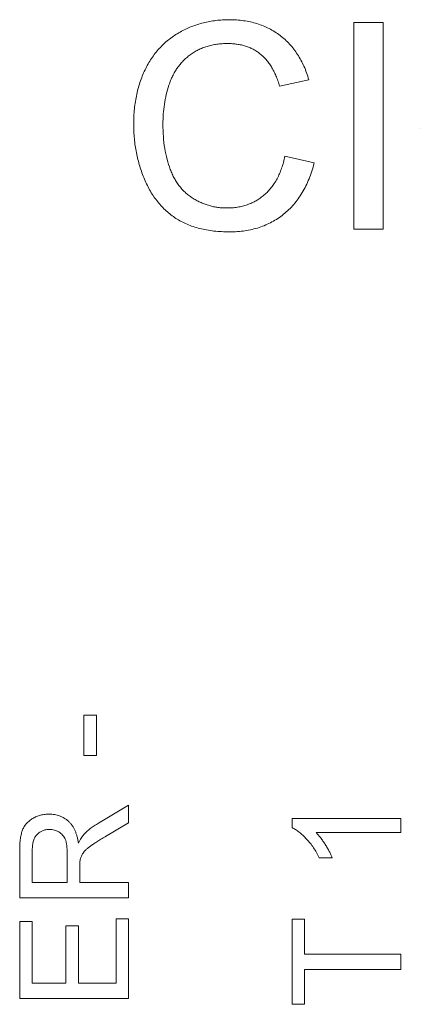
# Model space of a CAD drawing. Header units: millimetres. Extents: x 10 to 277, y 8 to 208.
# Tile 15 of 61: x 45.23 to 48.91, y 145.51 to 154.56. Entities that reach past the tile are written whole.
import ezdxf

# ---------------------------------------------------------------- set-up
doc = ezdxf.new("R2010")
doc.units = ezdxf.units.MM

msp = doc.modelspace()

# ---------------------------------------------------------------- linework, layer by layer
at = {"color": 7, "linetype": 'Continuous', "lineweight": 0}
for p, q in [((48.3015, 152.6309), (48.3015, 154.5309)), ((48.3015, 154.5309), (48.5695, 154.5309)), ((48.3015, 152.6309), (48.3015, 154.5309)), ((48.3015, 154.5309), (48.5695, 154.5309)), ((48.5695, 154.5309), (48.5695, 152.6309)), ((48.5695, 154.5309), (48.5695, 152.6309)), ((47.8874, 154.003), (47.6195, 153.9455)), ((47.8874, 154.003), (47.6195, 153.9455)), ((47.6682, 153.3015), (47.9361, 153.2391)), ((47.6682, 153.3015), (47.9361, 153.2391)), ((48.5695, 152.6309), (48.3015, 152.6309)), ((48.5695, 152.6309), (48.3015, 152.6309)), ((45.8231, 147.7974), (45.8231, 148.1692)), ((45.8231, 148.1692), (45.9385, 148.1692)), ((45.8231, 148.1692), (45.9385, 148.1692)), ((45.8231, 147.7974), (45.8231, 148.1692)), ((45.9385, 148.1692), (45.9385, 147.7974)), ((45.9385, 148.1692), (45.9385, 147.7974)), ((45.9385, 147.7974), (45.8231, 147.7974)), ((45.9385, 147.7974), (45.8231, 147.7974)), ((45.9573, 147.1768), (46.2333, 147.3409)), ((45.9573, 147.1768), (46.2333, 147.3409)), ((46.2333, 147.3409), (46.2333, 147.1793)), ((46.2333, 147.3409), (46.2333, 147.1793)), ((46.2333, 147.1793), (46.0222, 147.0547)), ((46.2333, 147.1793), (46.0222, 147.0547)), ((47.7333, 147.1349), (47.7333, 147.2174)), ((47.7333, 147.2174), (48.7333, 147.2174)), ((47.7333, 147.1349), (47.7333, 147.2174)), ((47.7333, 147.2174), (48.7333, 147.2174)), ((48.7333, 147.2174), (48.7333, 147.0892)), ((48.7333, 147.2174), (48.7333, 147.0892)), ((48.7333, 147.0892), (47.9541, 147.0892)), ((48.7333, 147.0892), (47.9541, 147.0892)), ((45.2333, 146.4897), (45.2333, 146.9236)), ((45.2333, 146.4897), (45.2333, 146.9236)), ((45.3487, 146.9289), (45.3487, 146.6308)), ((45.3487, 146.9289), (45.3487, 146.6308)), ((45.6692, 146.6308), (45.6692, 146.8986)), ((45.6692, 146.6308), (45.6692, 146.8986)), ((48.1015, 146.8585), (47.9833, 146.8585)), ((48.1015, 146.8585), (47.9833, 146.8585)), ((45.7846, 146.7752), (45.7846, 146.6308)), ((45.7846, 146.7752), (45.7846, 146.6308)), ((45.3487, 146.6308), (45.6692, 146.6308)), ((45.3487, 146.6308), (45.6692, 146.6308)), ((45.7846, 146.6308), (46.2333, 146.6308)), ((45.7846, 146.6308), (46.2333, 146.6308)), ((46.2333, 146.6308), (46.2333, 146.4897)), ((46.2333, 146.6308), (46.2333, 146.4897)), ((46.2333, 146.4897), (45.2333, 146.4897)), ((46.2333, 146.4897), (45.2333, 146.4897)), ((45.2333, 145.5667), (45.2333, 146.2718)), ((45.2333, 146.2718), (45.3487, 146.2718)), ((45.2333, 146.2718), (45.3487, 146.2718)), ((45.2333, 145.5667), (45.2333, 146.2718)), ((45.3487, 146.2718), (45.3487, 145.7077)), ((45.3487, 146.2718), (45.3487, 145.7077)), ((45.6564, 145.7077), (45.6564, 146.2333)), ((45.6564, 146.2333), (45.7718, 146.2333)), ((45.6564, 145.7077), (45.6564, 146.2333)), ((45.6564, 146.2333), (45.7718, 146.2333)), ((45.7718, 146.2333), (45.7718, 145.7077)), ((45.7718, 146.2333), (45.7718, 145.7077)), ((46.118, 146.2974), (46.2333, 146.2974)), ((46.118, 145.7077), (46.118, 146.2974)), ((46.118, 146.2974), (46.2333, 146.2974)), ((46.118, 145.7077), (46.118, 146.2974)), ((46.2333, 146.2974), (46.2333, 145.5667)), ((46.2333, 146.2974), (46.2333, 145.5667)), ((47.7333, 146.2944), (47.8487, 146.2944)), ((47.7333, 145.5123), (47.7333, 146.2944)), ((47.7333, 146.2944), (47.8487, 146.2944)), ((47.7333, 145.5123), (47.7333, 146.2944)), ((47.8487, 146.2944), (47.8487, 145.9739)), ((47.8487, 146.2944), (47.8487, 145.9739)), ((47.8487, 145.9739), (48.7333, 145.9739)), ((47.8487, 145.9739), (48.7333, 145.9739)), ((48.7333, 145.9739), (48.7333, 145.8328)), ((48.7333, 145.9739), (48.7333, 145.8328)), ((47.8487, 145.8328), (47.8487, 145.5123)), ((48.7333, 145.8328), (47.8487, 145.8328)), ((48.7333, 145.8328), (47.8487, 145.8328)), ((47.8487, 145.8328), (47.8487, 145.5123)), ((45.3487, 145.7077), (45.6564, 145.7077)), ((45.3487, 145.7077), (45.6564, 145.7077)), ((45.7718, 145.7077), (46.118, 145.7077)), ((45.7718, 145.7077), (46.118, 145.7077)), ((46.2333, 145.5667), (45.2333, 145.5667)), ((46.2333, 145.5667), (45.2333, 145.5667)), ((47.8487, 145.5123), (47.7333, 145.5123)), ((47.8487, 145.5123), (47.7333, 145.5123))]:
    msp.add_line(p, q, dxfattribs=at)
at = {"color": 7, "linetype": 'Continuous', "lineweight": 0, "flags": 128}
for points in [[(47.1551, 154.5552), (47.1551, 154.5552)], [(48.3015, 154.5309), (48.3015, 154.5309)], [(48.5695, 154.5309), (48.5695, 154.5309)], [(47.1422, 154.336), (47.1422, 154.336)], [(47.8874, 154.003), (47.8874, 154.003)], [(47.6195, 153.9455), (47.6195, 153.9455)], [(46.2797, 153.595), (46.2797, 153.595)], [(46.5477, 153.5961), (46.5477, 153.5961)], [(48.9105, 153.5558), (48.9105, 153.5558)], [(47.6682, 153.3015), (47.6682, 153.3015)], [(47.9361, 153.2391), (47.9361, 153.2391)], [(47.1353, 152.8258), (47.1353, 152.8258)], [(47.1604, 152.6065), (47.1604, 152.6065)], [(48.3015, 152.6309), (48.3015, 152.6309)], [(48.5695, 152.6309), (48.5695, 152.6309)], [(45.8231, 148.1692), (45.8231, 148.1692)], [(45.9385, 148.1692), (45.9385, 148.1692)], [(45.8231, 147.7974), (45.8231, 147.7974)], [(45.9385, 147.7974), (45.9385, 147.7974)], [(46.2333, 147.3409), (46.2333, 147.3409)], [(45.503, 147.259), (45.503, 147.259)], [(45.9573, 147.1768), (45.9573, 147.1768)], [(46.2333, 147.1793), (46.2333, 147.1793)], [(47.7333, 147.2174), (47.7333, 147.2174)], [(47.7333, 147.1349), (47.7333, 147.1349)], [(48.7333, 147.2174), (48.7333, 147.2174)], [(45.506, 147.118), (45.506, 147.118)], [(45.8211, 147.0715), (45.8211, 147.0715)], [(46.0222, 147.0547), (46.0222, 147.0547)], [(47.9541, 147.0892), (47.9541, 147.0892)], [(48.7333, 147.0892), (48.7333, 147.0892)], [(45.7718, 146.9938), (45.7718, 146.9938)], [(45.2333, 146.9236), (45.2333, 146.9236)], [(45.3487, 146.9289), (45.3487, 146.9289)], [(45.6692, 146.8986), (45.6692, 146.8986)], [(47.9833, 146.8585), (47.9833, 146.8585)], [(48.1015, 146.8585), (48.1015, 146.8585)], [(45.7846, 146.7752), (45.7846, 146.7752)], [(45.7892, 146.8447), (45.7892, 146.8447)], [(45.3487, 146.6308), (45.3487, 146.6308)], [(45.6692, 146.6308), (45.6692, 146.6308)], [(45.7846, 146.6308), (45.7846, 146.6308)], [(46.2333, 146.6308), (46.2333, 146.6308)], [(45.2333, 146.4897), (45.2333, 146.4897)], [(46.2333, 146.4897), (46.2333, 146.4897)], [(45.2333, 146.2718), (45.2333, 146.2718)], [(45.3487, 146.2718), (45.3487, 146.2718)], [(45.6564, 146.2333), (45.6564, 146.2333)], [(45.7718, 146.2333), (45.7718, 146.2333)], [(46.118, 146.2974), (46.118, 146.2974)], [(46.2333, 146.2974), (46.2333, 146.2974)], [(47.7333, 146.2944), (47.7333, 146.2944)], [(47.8487, 146.2944), (47.8487, 146.2944)], [(47.8487, 145.9739), (47.8487, 145.9739)], [(48.7333, 145.9739), (48.7333, 145.9739)], [(47.8487, 145.8328), (47.8487, 145.8328)], [(48.7333, 145.8328), (48.7333, 145.8328)], [(45.3487, 145.7077), (45.3487, 145.7077)], [(45.6564, 145.7077), (45.6564, 145.7077)], [(45.7718, 145.7077), (45.7718, 145.7077)], [(46.118, 145.7077), (46.118, 145.7077)], [(45.2333, 145.5667), (45.2333, 145.5667)], [(46.2333, 145.5667), (46.2333, 145.5667)], [(47.7333, 145.5123), (47.7333, 145.5123)], [(47.8487, 145.5123), (47.8487, 145.5123)]]:
    msp.add_lwpolyline(points, dxfattribs=at)
at = {"color": 7, "linetype": 'Continuous', "lineweight": 0}
for points, knots in [([(46.2797, 153.595), (46.2801, 153.6191), (46.281, 153.6667), (46.2858, 153.737), (46.2946, 153.8048), (46.3068, 153.8703), (46.3223, 153.9334), (46.3414, 153.9941), (46.3639, 154.0525), (46.3897, 154.1085), (46.419, 154.1616), (46.4509, 154.2117), (46.4862, 154.2582), (46.5238, 154.3018), (46.5646, 154.3419), (46.6087, 154.3785), (46.6554, 154.412), (46.705, 154.4421), (46.7566, 154.4685), (46.8096, 154.492), (46.8642, 154.5113), (46.9198, 154.5273), (46.9767, 154.54), (47.035, 154.5485), (47.0946, 154.5541), (47.1348, 154.5549), (47.1551, 154.5552)], [0, 0, 0, 0, 0.049401, 0.097605, 0.144255, 0.189472, 0.233915, 0.277237, 0.319859, 0.361957, 0.403486, 0.443934, 0.483649, 0.522893, 0.561858, 0.600795, 0.640104, 0.679643, 0.7194, 0.758854, 0.798315, 0.837802, 0.877469, 0.917683, 0.958393, 1, 1, 1, 1]), ([(46.2797, 153.595), (46.2801, 153.6191), (46.281, 153.6667), (46.2858, 153.737), (46.2946, 153.8048), (46.3068, 153.8703), (46.3223, 153.9334), (46.3414, 153.9941), (46.3639, 154.0525), (46.3897, 154.1085), (46.419, 154.1616), (46.4509, 154.2117), (46.4862, 154.2582), (46.5238, 154.3018), (46.5646, 154.3419), (46.6087, 154.3785), (46.6554, 154.412), (46.705, 154.4421), (46.7566, 154.4685), (46.8096, 154.492), (46.8642, 154.5113), (46.9198, 154.5273), (46.9767, 154.54), (47.035, 154.5485), (47.0946, 154.5541), (47.1348, 154.5549), (47.1551, 154.5552)], [0, 0, 0, 0, 0.049401, 0.097605, 0.144255, 0.189472, 0.233915, 0.277237, 0.319859, 0.361957, 0.403486, 0.443934, 0.483649, 0.522893, 0.561858, 0.600795, 0.640104, 0.679643, 0.7194, 0.758854, 0.798315, 0.837802, 0.877469, 0.917683, 0.958393, 1, 1, 1, 1]), ([(47.1551, 154.5552), (47.1778, 154.5548), (47.2225, 154.554), (47.2881, 154.547), (47.3508, 154.5354), (47.4111, 154.5202), (47.4683, 154.4994), (47.5229, 154.4746), (47.5745, 154.4449), (47.6235, 154.4109), (47.669, 154.3728), (47.7117, 154.3313), (47.7498, 154.2854), (47.785, 154.2363), (47.8159, 154.1833), (47.8439, 154.1268), (47.868, 154.0664), (47.8808, 154.0244), (47.8874, 154.003)], [0, 0, 0, 0, 0.068649, 0.134937, 0.198842, 0.261409, 0.322517, 0.382377, 0.442471, 0.502228, 0.562101, 0.621732, 0.681851, 0.742049, 0.803908, 0.867162, 0.932361, 1, 1, 1, 1]), ([(47.1551, 154.5552), (47.1778, 154.5548), (47.2225, 154.554), (47.2881, 154.547), (47.3508, 154.5354), (47.4111, 154.5202), (47.4683, 154.4994), (47.5229, 154.4746), (47.5745, 154.4449), (47.6235, 154.4109), (47.669, 154.3728), (47.7117, 154.3313), (47.7498, 154.2854), (47.785, 154.2363), (47.8159, 154.1833), (47.8439, 154.1268), (47.868, 154.0664), (47.8808, 154.0244), (47.8874, 154.003)], [0, 0, 0, 0, 0.068649, 0.134937, 0.198842, 0.261409, 0.322517, 0.382377, 0.442471, 0.502228, 0.562101, 0.621732, 0.681851, 0.742049, 0.803908, 0.867162, 0.932361, 1, 1, 1, 1]), ([(47.1422, 154.336), (47.1254, 154.3358), (47.0924, 154.3353), (47.044, 154.3301), (46.9975, 154.3223), (46.9533, 154.3108), (46.9111, 154.2964), (46.8711, 154.2784), (46.8331, 154.2574), (46.7975, 154.2331), (46.7645, 154.2059), (46.7332, 154.177), (46.7053, 154.1453), (46.6795, 154.1117), (46.6567, 154.0757), (46.6362, 154.0377), (46.618, 153.9974), (46.5983, 153.9408), (46.5781, 153.8678), (46.5607, 153.7785), (46.5495, 153.6877), (46.5483, 153.6267), (46.5477, 153.5961)], [0, 0, 0, 0, 0.046763, 0.091969, 0.135804, 0.178232, 0.219441, 0.260177, 0.30028, 0.340548, 0.380311, 0.419642, 0.459017, 0.498182, 0.53767, 0.577913, 0.618649, 0.660762, 0.745299, 0.829745, 0.914602, 1, 1, 1, 1]), ([(47.1422, 154.336), (47.1254, 154.3358), (47.0924, 154.3353), (47.044, 154.3301), (46.9975, 154.3223), (46.9533, 154.3108), (46.9111, 154.2964), (46.8711, 154.2784), (46.8331, 154.2574), (46.7975, 154.2331), (46.7645, 154.2059), (46.7332, 154.177), (46.7053, 154.1453), (46.6795, 154.1117), (46.6567, 154.0757), (46.6362, 154.0377), (46.618, 153.9974), (46.5983, 153.9408), (46.5781, 153.8678), (46.5607, 153.7785), (46.5495, 153.6877), (46.5483, 153.6267), (46.5477, 153.5961)], [0, 0, 0, 0, 0.046763, 0.091969, 0.135804, 0.178232, 0.219441, 0.260177, 0.30028, 0.340548, 0.380311, 0.419642, 0.459017, 0.498182, 0.53767, 0.577913, 0.618649, 0.660762, 0.745299, 0.829745, 0.914602, 1, 1, 1, 1]), ([(47.6195, 153.9455), (47.6142, 153.9619), (47.6039, 153.9941), (47.5856, 154.0399), (47.5659, 154.0825), (47.5442, 154.1215), (47.5205, 154.1569), (47.4954, 154.1892), (47.4683, 154.2177), (47.4397, 154.2432), (47.4088, 154.2649), (47.3765, 154.2841), (47.3419, 154.3), (47.3057, 154.3135), (47.2675, 154.3237), (47.2274, 154.3309), (47.1854, 154.3351), (47.1568, 154.3357), (47.1422, 154.336)], [0, 0, 0, 0, 0.0772311, 0.1511652, 0.2207847, 0.2871495, 0.3506325, 0.4113068, 0.4699644, 0.5267072, 0.5824983, 0.6385087, 0.694918, 0.7524204, 0.811251, 0.8718561, 0.9346442, 1, 1, 1, 1]), ([(47.6195, 153.9455), (47.6142, 153.9619), (47.6039, 153.9941), (47.5856, 154.0399), (47.5659, 154.0825), (47.5442, 154.1215), (47.5205, 154.1569), (47.4954, 154.1892), (47.4683, 154.2177), (47.4397, 154.2432), (47.4088, 154.2649), (47.3765, 154.2841), (47.3419, 154.3), (47.3057, 154.3135), (47.2675, 154.3237), (47.2274, 154.3309), (47.1854, 154.3351), (47.1568, 154.3357), (47.1422, 154.336)], [0, 0, 0, 0, 0.0772311, 0.1511652, 0.2207847, 0.2871495, 0.3506325, 0.4113068, 0.4699644, 0.5267072, 0.5824983, 0.6385087, 0.694918, 0.7524204, 0.811251, 0.8718561, 0.9346442, 1, 1, 1, 1]), ([(47.1604, 152.6065), (47.1358, 152.6069), (47.0876, 152.6076), (47.0171, 152.6133), (46.95, 152.6231), (46.8864, 152.6369), (46.8262, 152.6538), (46.7697, 152.6752), (46.7168, 152.7007), (46.6672, 152.7298), (46.6211, 152.7628), (46.5774, 152.7989), (46.5373, 152.839), (46.4996, 152.8823), (46.4652, 152.9292), (46.4328, 152.9792), (46.4041, 153.0331), (46.378, 153.0899), (46.355, 153.1491), (46.3347, 153.2095), (46.3181, 153.2712), (46.3038, 153.3338), (46.2934, 153.3976), (46.2851, 153.4623), (46.2806, 153.5283), (46.28, 153.5726), (46.2797, 153.595)], [0, 0, 0, 0, 0.049196, 0.096248, 0.141349, 0.184656, 0.226059, 0.266173, 0.30529, 0.343245, 0.380877, 0.418496, 0.456319, 0.494237, 0.533024, 0.572473, 0.613079, 0.654934, 0.697397, 0.739884, 0.782195, 0.825062, 0.867987, 0.911411, 0.955372, 1, 1, 1, 1]), ([(47.1604, 152.6065), (47.1358, 152.6069), (47.0876, 152.6076), (47.0171, 152.6133), (46.95, 152.6231), (46.8864, 152.6369), (46.8262, 152.6538), (46.7697, 152.6752), (46.7168, 152.7007), (46.6672, 152.7298), (46.6211, 152.7628), (46.5774, 152.7989), (46.5373, 152.839), (46.4996, 152.8823), (46.4652, 152.9292), (46.4328, 152.9792), (46.4041, 153.0331), (46.378, 153.0899), (46.355, 153.1491), (46.3347, 153.2095), (46.3181, 153.2712), (46.3038, 153.3338), (46.2934, 153.3976), (46.2851, 153.4623), (46.2806, 153.5283), (46.28, 153.5726), (46.2797, 153.595)], [0, 0, 0, 0, 0.049196, 0.096248, 0.141349, 0.184656, 0.226059, 0.266173, 0.30529, 0.343245, 0.380877, 0.418496, 0.456319, 0.494237, 0.533024, 0.572473, 0.613079, 0.654934, 0.697397, 0.739884, 0.782195, 0.825062, 0.867987, 0.911411, 0.955372, 1, 1, 1, 1]), ([(46.5477, 153.5961), (46.5484, 153.5576), (46.5497, 153.483), (46.5631, 153.3748), (46.5836, 153.2738), (46.6083, 153.1951), (46.6331, 153.137), (46.6531, 153.0964), (46.676, 153.0587), (46.7011, 153.0239), (46.7288, 152.992), (46.7588, 152.9629), (46.7909, 152.9362), (46.8256, 152.9133), (46.8616, 152.8929), (46.8984, 152.8748), (46.936, 152.8595), (46.9745, 152.8476), (47.0136, 152.8373), (47.0534, 152.8306), (47.0941, 152.8268), (47.1215, 152.8261), (47.1353, 152.8258)], [0, 0, 0, 0, 0.105343, 0.204375, 0.298069, 0.38707, 0.429726, 0.470901, 0.511122, 0.550179, 0.588354, 0.626683, 0.664452, 0.702515, 0.740481, 0.777618, 0.814716, 0.851527, 0.888098, 0.925112, 0.962104, 1, 1, 1, 1]), ([(46.5477, 153.5961), (46.5484, 153.5576), (46.5497, 153.483), (46.5631, 153.3748), (46.5836, 153.2738), (46.6083, 153.1951), (46.6331, 153.137), (46.6531, 153.0964), (46.676, 153.0587), (46.7011, 153.0239), (46.7288, 152.992), (46.7588, 152.9629), (46.7909, 152.9362), (46.8256, 152.9133), (46.8616, 152.8929), (46.8984, 152.8748), (46.936, 152.8595), (46.9745, 152.8476), (47.0136, 152.8373), (47.0534, 152.8306), (47.0941, 152.8268), (47.1215, 152.8261), (47.1353, 152.8258)], [0, 0, 0, 0, 0.105343, 0.204375, 0.298069, 0.38707, 0.429726, 0.470901, 0.511122, 0.550179, 0.588354, 0.626683, 0.664452, 0.702515, 0.740481, 0.777618, 0.814716, 0.851527, 0.888098, 0.925112, 0.962104, 1, 1, 1, 1]), ([(47.1353, 152.8258), (47.1518, 152.8261), (47.1845, 152.8268), (47.2323, 152.8328), (47.2784, 152.8416), (47.3222, 152.8552), (47.3643, 152.8719), (47.4044, 152.8924), (47.4423, 152.9172), (47.4785, 152.9452), (47.5124, 152.9772), (47.5434, 153.0127), (47.5712, 153.0521), (47.597, 153.0945), (47.6186, 153.1414), (47.6387, 153.1913), (47.6554, 153.245), (47.6639, 153.2824), (47.6682, 153.3015)], [0, 0, 0, 0, 0.063336, 0.125111, 0.184688, 0.24321, 0.300888, 0.35837, 0.415761, 0.474387, 0.533966, 0.594008, 0.655072, 0.71861, 0.784375, 0.852991, 0.9249, 1, 1, 1, 1]), ([(47.1353, 152.8258), (47.1518, 152.8261), (47.1845, 152.8268), (47.2323, 152.8328), (47.2784, 152.8416), (47.3222, 152.8552), (47.3643, 152.8719), (47.4044, 152.8924), (47.4423, 152.9172), (47.4785, 152.9452), (47.5124, 152.9772), (47.5434, 153.0127), (47.5712, 153.0521), (47.597, 153.0945), (47.6186, 153.1414), (47.6387, 153.1913), (47.6554, 153.245), (47.6639, 153.2824), (47.6682, 153.3015)], [0, 0, 0, 0, 0.063336, 0.125111, 0.184688, 0.24321, 0.300888, 0.35837, 0.415761, 0.474387, 0.533966, 0.594008, 0.655072, 0.71861, 0.784375, 0.852991, 0.9249, 1, 1, 1, 1]), ([(47.9361, 153.2391), (47.9294, 153.214), (47.9163, 153.1649), (47.8903, 153.0945), (47.8612, 153.0286), (47.8282, 152.9671), (47.7909, 152.9105), (47.7504, 152.858), (47.705, 152.8107), (47.6564, 152.7676), (47.6042, 152.7295), (47.5491, 152.6967), (47.4913, 152.6687), (47.4306, 152.6457), (47.3669, 152.6284), (47.3007, 152.6158), (47.2315, 152.6081), (47.1844, 152.607), (47.1604, 152.6065)], [0, 0, 0, 0, 0.071578, 0.140016, 0.206197, 0.270156, 0.332001, 0.392755, 0.452579, 0.512253, 0.571532, 0.630152, 0.688769, 0.748164, 0.808703, 0.870256, 0.9339, 1, 1, 1, 1]), ([(47.9361, 153.2391), (47.9294, 153.214), (47.9163, 153.1649), (47.8903, 153.0945), (47.8612, 153.0286), (47.8282, 152.9671), (47.7909, 152.9105), (47.7504, 152.858), (47.705, 152.8107), (47.6564, 152.7676), (47.6042, 152.7295), (47.5491, 152.6967), (47.4913, 152.6687), (47.4306, 152.6457), (47.3669, 152.6284), (47.3007, 152.6158), (47.2315, 152.6081), (47.1844, 152.607), (47.1604, 152.6065)], [0, 0, 0, 0, 0.071578, 0.140016, 0.206197, 0.270156, 0.332001, 0.392755, 0.452579, 0.512253, 0.571532, 0.630152, 0.688769, 0.748164, 0.808703, 0.870256, 0.9339, 1, 1, 1, 1]), ([(45.2333, 146.9236), (45.2334, 146.9339), (45.2336, 146.9536), (45.2347, 146.9823), (45.237, 147.0091), (45.2396, 147.034), (45.2435, 147.057), (45.248, 147.0782), (45.2534, 147.0975), (45.2597, 147.115), (45.2669, 147.1313), (45.2757, 147.1463), (45.2854, 147.1608), (45.2967, 147.1742), (45.3092, 147.1869), (45.3229, 147.1987), (45.3378, 147.2098), (45.3594, 147.2233), (45.3882, 147.2378), (45.4249, 147.2499), (45.4634, 147.2577), (45.4896, 147.2586), (45.503, 147.259)], [0, 0, 0, 0, 0.06211, 0.120208, 0.174379, 0.225435, 0.272348, 0.316377, 0.356856, 0.393964, 0.429574, 0.464666, 0.500018, 0.535463, 0.571342, 0.607886, 0.645312, 0.684166, 0.762587, 0.840503, 0.919076, 1, 1, 1, 1]), ([(45.2333, 146.9236), (45.2334, 146.9339), (45.2336, 146.9536), (45.2347, 146.9823), (45.237, 147.0091), (45.2396, 147.034), (45.2435, 147.057), (45.248, 147.0782), (45.2534, 147.0975), (45.2597, 147.115), (45.2669, 147.1313), (45.2757, 147.1463), (45.2854, 147.1608), (45.2967, 147.1742), (45.3092, 147.1869), (45.3229, 147.1987), (45.3378, 147.2098), (45.3594, 147.2233), (45.3882, 147.2378), (45.4249, 147.2499), (45.4634, 147.2577), (45.4896, 147.2586), (45.503, 147.259)], [0, 0, 0, 0, 0.06211, 0.120208, 0.174379, 0.225435, 0.272348, 0.316377, 0.356856, 0.393964, 0.429574, 0.464666, 0.500018, 0.535463, 0.571342, 0.607886, 0.645312, 0.684166, 0.762587, 0.840503, 0.919076, 1, 1, 1, 1]), ([(45.503, 147.259), (45.5115, 147.2588), (45.5284, 147.2584), (45.5533, 147.2554), (45.577, 147.2501), (45.5998, 147.2432), (45.6214, 147.2338), (45.6423, 147.2229), (45.6618, 147.2094), (45.6804, 147.1943), (45.6978, 147.177), (45.7134, 147.1573), (45.7273, 147.1354), (45.7397, 147.1114), (45.7503, 147.0851), (45.7593, 147.0567), (45.7665, 147.026), (45.77, 147.0047), (45.7718, 146.9938)], [0, 0, 0, 0, 0.061411, 0.121291, 0.179218, 0.23593, 0.292206, 0.348184, 0.40443, 0.462009, 0.520315, 0.580362, 0.641803, 0.706556, 0.77386, 0.845272, 0.920158, 1, 1, 1, 1]), ([(45.503, 147.259), (45.5115, 147.2588), (45.5284, 147.2584), (45.5533, 147.2554), (45.577, 147.2501), (45.5998, 147.2432), (45.6214, 147.2338), (45.6423, 147.2229), (45.6618, 147.2094), (45.6804, 147.1943), (45.6978, 147.177), (45.7134, 147.1573), (45.7273, 147.1354), (45.7397, 147.1114), (45.7503, 147.0851), (45.7593, 147.0567), (45.7665, 147.026), (45.77, 147.0047), (45.7718, 146.9938)], [0, 0, 0, 0, 0.061411, 0.121291, 0.179218, 0.23593, 0.292206, 0.348184, 0.40443, 0.462009, 0.520315, 0.580362, 0.641803, 0.706556, 0.77386, 0.845272, 0.920158, 1, 1, 1, 1]), ([(45.8211, 147.0715), (45.8303, 147.0809), (45.8494, 147.1003), (45.8818, 147.1271), (45.9178, 147.153), (45.9439, 147.1687), (45.9573, 147.1768)], [0, 0, 0, 0, 0.229528, 0.471466, 0.728186, 1, 1, 1, 1]), ([(45.8211, 147.0715), (45.8303, 147.0809), (45.8494, 147.1003), (45.8818, 147.1271), (45.9178, 147.153), (45.9439, 147.1687), (45.9573, 147.1768)], [0, 0, 0, 0, 0.229528, 0.471466, 0.728186, 1, 1, 1, 1]), ([(47.9833, 146.8585), (47.9751, 146.8745), (47.9588, 146.9061), (47.9308, 146.9507), (47.9001, 146.9923), (47.8673, 147.0303), (47.8338, 147.0643), (47.8001, 147.0931), (47.7672, 147.1171), (47.7443, 147.1292), (47.7333, 147.1349)], [0, 0, 0, 0, 0.14267, 0.281194, 0.417328, 0.551215, 0.678738, 0.795014, 0.90199, 1, 1, 1, 1]), ([(47.9833, 146.8585), (47.9751, 146.8745), (47.9588, 146.9061), (47.9308, 146.9507), (47.9001, 146.9923), (47.8673, 147.0303), (47.8338, 147.0643), (47.8001, 147.0931), (47.7672, 147.1171), (47.7443, 147.1292), (47.7333, 147.1349)], [0, 0, 0, 0, 0.14267, 0.281194, 0.417328, 0.551215, 0.678738, 0.795014, 0.90199, 1, 1, 1, 1]), ([(45.506, 147.118), (45.5004, 147.1178), (45.4894, 147.1174), (45.4732, 147.1155), (45.4579, 147.1118), (45.4434, 147.1068), (45.4295, 147.1004), (45.4164, 147.0925), (45.4042, 147.0832), (45.3927, 147.0726), (45.3822, 147.0604), (45.3732, 147.0464), (45.3655, 147.0308), (45.3594, 147.0136), (45.3545, 146.9947), (45.3513, 146.9742), (45.3489, 146.9521), (45.3488, 146.9367), (45.3487, 146.9289)], [0, 0, 0, 0, 0.060327, 0.118163, 0.174192, 0.228867, 0.28343, 0.337808, 0.392615, 0.44845, 0.505951, 0.565046, 0.626644, 0.692223, 0.761124, 0.835305, 0.915323, 1, 1, 1, 1]), ([(45.506, 147.118), (45.5004, 147.1178), (45.4894, 147.1174), (45.4732, 147.1155), (45.4579, 147.1118), (45.4434, 147.1068), (45.4295, 147.1004), (45.4164, 147.0925), (45.4042, 147.0832), (45.3927, 147.0726), (45.3822, 147.0604), (45.3732, 147.0464), (45.3655, 147.0308), (45.3594, 147.0136), (45.3545, 146.9947), (45.3513, 146.9742), (45.3489, 146.9521), (45.3488, 146.9367), (45.3487, 146.9289)], [0, 0, 0, 0, 0.060327, 0.118163, 0.174192, 0.228867, 0.28343, 0.337808, 0.392615, 0.44845, 0.505951, 0.565046, 0.626644, 0.692223, 0.761124, 0.835305, 0.915323, 1, 1, 1, 1]), ([(45.6692, 146.8986), (45.669, 146.912), (45.6686, 146.9371), (45.6653, 146.9722), (45.66, 147.0022), (45.6519, 147.0275), (45.6412, 147.0487), (45.6282, 147.0673), (45.6117, 147.0826), (45.5932, 147.0954), (45.5728, 147.1053), (45.5513, 147.1126), (45.5289, 147.1172), (45.5137, 147.1177), (45.506, 147.118)], [0, 0, 0, 0, 0.12888, 0.24093, 0.338097, 0.420383, 0.494333, 0.566006, 0.636727, 0.709082, 0.781886, 0.853634, 0.926159, 1, 1, 1, 1]), ([(45.6692, 146.8986), (45.669, 146.912), (45.6686, 146.9371), (45.6653, 146.9722), (45.66, 147.0022), (45.6519, 147.0275), (45.6412, 147.0487), (45.6282, 147.0673), (45.6117, 147.0826), (45.5932, 147.0954), (45.5728, 147.1053), (45.5513, 147.1126), (45.5289, 147.1172), (45.5137, 147.1177), (45.506, 147.118)], [0, 0, 0, 0, 0.12888, 0.24093, 0.338097, 0.420383, 0.494333, 0.566006, 0.636727, 0.709082, 0.781886, 0.853634, 0.926159, 1, 1, 1, 1]), ([(45.7718, 146.9938), (45.7758, 147.0018), (45.7835, 147.0172), (45.796, 147.0381), (45.808, 147.0563), (45.8169, 147.0666), (45.8211, 147.0715)], [0, 0, 0, 0, 0.293116, 0.557735, 0.791885, 1, 1, 1, 1]), ([(45.7718, 146.9938), (45.7758, 147.0018), (45.7835, 147.0172), (45.796, 147.0381), (45.808, 147.0563), (45.8169, 147.0666), (45.8211, 147.0715)], [0, 0, 0, 0, 0.293116, 0.557735, 0.791885, 1, 1, 1, 1]), ([(46.0222, 147.0547), (46.0148, 147.0502), (46.0004, 147.0415), (45.9795, 147.029), (45.9602, 147.0167), (45.942, 147.0053), (45.9252, 146.9942), (45.9097, 146.9839), (45.8955, 146.9742), (45.879, 146.9624), (45.8609, 146.9484), (45.8421, 146.9322), (45.8269, 146.9169), (45.8122, 146.8979), (45.7987, 146.8743), (45.7923, 146.8544), (45.7892, 146.8447)], [0, 0, 0, 0, 0.080769, 0.156518, 0.227901, 0.294266, 0.356814, 0.415214, 0.468089, 0.517188, 0.604663, 0.681493, 0.748455, 0.805278, 0.90542, 1, 1, 1, 1]), ([(46.0222, 147.0547), (46.0148, 147.0502), (46.0004, 147.0415), (45.9795, 147.029), (45.9602, 147.0167), (45.942, 147.0053), (45.9252, 146.9942), (45.9097, 146.9839), (45.8955, 146.9742), (45.879, 146.9624), (45.8609, 146.9484), (45.8421, 146.9322), (45.8269, 146.9169), (45.8122, 146.8979), (45.7987, 146.8743), (45.7923, 146.8544), (45.7892, 146.8447)], [0, 0, 0, 0, 0.080769, 0.156518, 0.227901, 0.294266, 0.356814, 0.415214, 0.468089, 0.517188, 0.604663, 0.681493, 0.748455, 0.805278, 0.90542, 1, 1, 1, 1]), ([(47.9541, 147.0892), (47.9612, 147.0819), (47.976, 147.0665), (47.997, 147.0406), (48.018, 147.0116), (48.0384, 146.98), (48.0578, 146.9479), (48.0751, 146.9167), (48.0897, 146.8872), (48.0977, 146.8678), (48.1015, 146.8585)], [0, 0, 0, 0, 0.1116763, 0.2321069, 0.3623349, 0.5021564, 0.6415059, 0.7710863, 0.8901559, 1, 1, 1, 1]), ([(47.9541, 147.0892), (47.9612, 147.0819), (47.976, 147.0665), (47.997, 147.0406), (48.018, 147.0116), (48.0384, 146.98), (48.0578, 146.9479), (48.0751, 146.9167), (48.0897, 146.8872), (48.0977, 146.8678), (48.1015, 146.8585)], [0, 0, 0, 0, 0.1116763, 0.2321069, 0.3623349, 0.5021564, 0.6415059, 0.7710863, 0.8901559, 1, 1, 1, 1]), ([(45.7892, 146.8447), (45.7885, 146.8407), (45.7868, 146.8314), (45.7857, 146.8156), (45.7846, 146.7965), (45.7846, 146.7827), (45.7846, 146.7752)], [0, 0, 0, 0, 0.177495, 0.405226, 0.678388, 1, 1, 1, 1]), ([(45.7892, 146.8447), (45.7885, 146.8407), (45.7868, 146.8314), (45.7857, 146.8156), (45.7846, 146.7965), (45.7846, 146.7827), (45.7846, 146.7752)], [0, 0, 0, 0, 0.177495, 0.405226, 0.678388, 1, 1, 1, 1])]:
    msp.add_open_spline(points, degree=3, knots=knots, dxfattribs=at)

doc.saveas('drawing.dxf')
